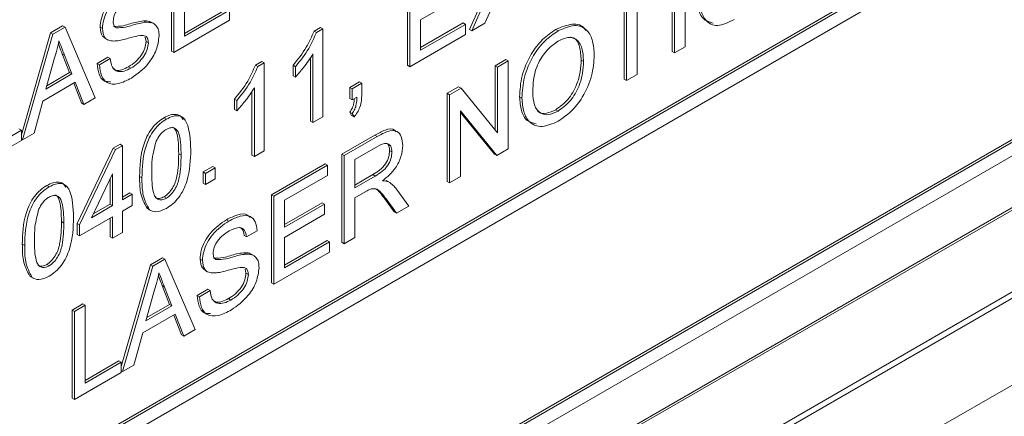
# Paper-space layout 'Sheet1' of a CAD drawing. Header units: millimetres. Extents: x 0 to 432, y 0 to 279.
# Tile 55 of 90: x 384.67 to 392.17, y 213.64 to 216.66. Entities that reach past the tile are written whole.
import ezdxf

# ---------------------------------------------------------------- set-up
doc = ezdxf.new("R2010")
doc.units = ezdxf.units.MM
doc.header["$LTSCALE"] = 0.5

psp = doc.layouts.new('Sheet1')

# ---------------------------------------------------------------- linework, layer by layer
at = {"color": 7, "linetype": 'Continuous', "lineweight": 15}
for p, q in [((363.6318, 197.3692), (411.6924, 225.114)), ((382.8968, 212.1254), (405.3295, 225.0755)), ((382.8968, 212.1046), (405.3474, 225.0651)), ((363.7642, 198.1092), (410.4106, 225.0376)), ((382.807, 211.9491), (405.4372, 225.0133)), ((407.8619, 223.6131), (367.8099, 200.4916)), ((382.9686, 210.4039), (405.2396, 223.2607)), ((382.9866, 210.3936), (405.2576, 223.2504)), ((382.9866, 210.2899), (405.2576, 223.1467)), ((382.9686, 209.8854), (405.2396, 222.7422)), ((382.9866, 209.8751), (405.2576, 222.7319)), ((385.8285, 216.4251), (385.8285, 217.0957)), ((389.7426, 217.1288), (389.7426, 216.4582)), ((385.8465, 216.4147), (385.8465, 217.0853)), ((388.0986, 216.5893), (388.3132, 217.074)), ((388.1165, 216.5789), (388.3312, 217.0637)), ((389.6427, 216.4213), (389.6427, 217.0919)), ((389.6607, 216.4109), (389.6607, 217.0815)), ((387.626, 216.3165), (387.626, 216.9871)), ((387.644, 216.3061), (387.644, 216.9767)), ((388.3539, 216.9467), (388.2165, 216.6366)), ((388.0311, 216.8391), (387.7259, 216.6629)), ((389.3777, 216.8408), (389.3777, 216.2476)), ((385.9284, 216.7715), (385.9284, 216.5393)), ((385.9284, 216.5601), (386.2529, 216.7474)), ((385.9284, 216.5393), (386.2708, 216.7371)), ((386.2708, 216.7371), (386.2708, 216.6597)), ((389.2779, 216.2107), (389.2779, 216.7832)), ((389.2958, 216.2003), (389.2958, 216.7935)), ((385.634, 216.6446), (385.6161, 216.6549)), ((385.6969, 216.6319), (385.6745, 216.6448)), ((386.2708, 216.6597), (385.8465, 216.4147)), ((387.7259, 216.6629), (387.7259, 216.4308)), ((384.9075, 216.564), (384.9998, 216.6173)), ((384.9254, 216.5536), (385.0178, 216.6069)), ((385.0178, 216.6069), (384.9998, 216.6173)), ((385.0178, 216.6069), (385.2484, 216.0694)), ((385.3029, 216.5965), (385.285, 216.6069)), ((386.9154, 216.5769), (386.9634, 216.6046)), ((386.9334, 216.5665), (386.9154, 216.5769)), ((386.9334, 216.5665), (386.9813, 216.5942)), ((386.9813, 216.5942), (386.9634, 216.6046)), ((386.9813, 216.5942), (386.9813, 215.9236)), ((387.7259, 216.4515), (388.0504, 216.6389)), ((387.7259, 216.4308), (388.0684, 216.6285)), ((388.0684, 216.6285), (388.0504, 216.6389)), ((388.0684, 216.6285), (388.0684, 216.5511)), ((388.1165, 216.5789), (388.0986, 216.5893)), ((388.2165, 216.6366), (388.1165, 216.5789)), ((388.775, 216.5788), (388.757, 216.5892)), ((384.685, 215.7884), (384.9075, 216.564)), ((384.6949, 215.7499), (384.9254, 216.5536)), ((384.9254, 216.5536), (384.9075, 216.564)), ((385.3205, 216.5236), (385.3429, 216.5107)), ((385.6349, 216.4991), (385.6296, 216.5299)), ((385.6529, 216.4887), (385.6349, 216.4991)), ((388.0684, 216.5511), (387.644, 216.3061)), ((385.8465, 216.4147), (385.8285, 216.4251)), ((389.6607, 216.4109), (389.6427, 216.4213)), ((389.7426, 216.4582), (389.6607, 216.4109)), ((384.9319, 216.3561), (384.8725, 216.1362)), ((385.0528, 216.261), (384.9964, 216.4046)), ((385.0143, 216.3943), (384.9964, 216.4046)), ((385.0707, 216.2506), (385.0143, 216.3943)), ((385.2626, 216.3305), (385.3445, 216.3778)), ((385.2806, 216.3202), (385.3625, 216.3674)), ((385.3625, 216.3674), (385.3445, 216.3778)), ((386.4687, 216.319), (386.5167, 216.3467)), ((386.5346, 216.3363), (386.5167, 216.3467)), ((386.8889, 215.891), (386.8889, 216.3772)), ((386.9069, 215.8806), (386.9069, 216.4032)), ((388.2951, 216.3139), (388.377, 216.3612)), ((388.313, 216.3036), (388.3949, 216.3508)), ((388.3949, 216.3508), (388.377, 216.3612)), ((388.3949, 216.3508), (388.3949, 215.6802)), ((388.9682, 216.3461), (388.9503, 216.3564)), ((385.2806, 216.3202), (385.2626, 216.3305)), ((385.5203, 216.2952), (385.5023, 216.3055)), ((386.4867, 216.3086), (386.4687, 216.319)), ((386.4867, 216.3086), (386.5346, 216.3363)), ((386.5346, 216.3363), (386.5346, 215.6657)), ((386.7549, 216.2373), (386.7549, 216.3166)), ((386.7729, 216.3062), (386.7549, 216.3166)), ((386.7729, 216.2269), (386.7729, 216.3062)), ((387.644, 216.3061), (387.626, 216.3165)), ((388.2951, 215.8251), (388.2951, 216.3139)), ((388.313, 216.3036), (388.2951, 216.3139)), ((388.313, 215.8031), (388.313, 216.3036)), ((384.8725, 216.1362), (385.0707, 216.2506)), ((384.8791, 216.1607), (385.0528, 216.261)), ((385.0707, 216.2506), (385.0528, 216.261)), ((386.7729, 216.2269), (386.7549, 216.2373)), ((389.2958, 216.2003), (389.2779, 216.2107)), ((389.3777, 216.2476), (389.2958, 216.2003)), ((385.0954, 216.1875), (384.8478, 216.0445)), ((385.1435, 216.0296), (385.0841, 216.1809)), ((385.1615, 216.0193), (385.0954, 216.1875)), ((386.4602, 215.6227), (386.4602, 216.1453)), ((387.1867, 216.1489), (387.2612, 216.1919)), ((387.1867, 216.0629), (387.1867, 216.1489)), ((387.2047, 216.1385), (387.1867, 216.1489)), ((387.2047, 216.1385), (387.2792, 216.1815)), ((387.2047, 216.0525), (387.2047, 216.1385)), ((387.2792, 216.1815), (387.2612, 216.1919)), ((387.2792, 216.1815), (387.2792, 216.0955)), ((387.9303, 216.1033), (388.0168, 216.1533)), ((387.9482, 216.0929), (388.0348, 216.1429)), ((388.0348, 216.1429), (388.0168, 216.1533)), ((388.0348, 216.1429), (388.313, 215.8031)), ((384.8478, 216.0445), (384.7818, 215.8)), ((385.2484, 216.0694), (385.1615, 216.0193)), ((386.3082, 215.9794), (386.3082, 216.0587)), ((386.3261, 216.0483), (386.3082, 216.0587)), ((386.3261, 215.9691), (386.3261, 216.0483)), ((386.4422, 215.6331), (386.4422, 216.1193)), ((387.2047, 216.0525), (387.1867, 216.0629)), ((387.2417, 216.0739), (387.2047, 216.0525)), ((387.9303, 215.4327), (387.9303, 216.1033)), ((387.9482, 216.0929), (387.9303, 216.1033)), ((387.9482, 215.4223), (387.9482, 216.0929)), ((388.4992, 216.0668), (388.4812, 216.0772)), ((385.1615, 216.0193), (385.1435, 216.0296)), ((386.3261, 215.9691), (386.3082, 215.9794)), ((388.3084, 215.6302), (388.0301, 215.97)), ((388.0301, 215.97), (388.0301, 215.4696)), ((388.7743, 215.968), (388.7564, 215.9784)), ((385.7901, 215.9065), (385.7721, 215.9169)), ((386.9813, 215.9236), (386.9069, 215.8806)), ((387.2016, 215.9339), (387.1867, 215.9597)), ((387.2047, 215.9494), (387.1867, 215.9597)), ((387.2196, 215.9236), (387.2016, 215.9339)), ((387.2196, 215.9236), (387.2047, 215.9494)), ((388.2904, 215.6406), (388.0301, 215.9585)), ((384.4095, 215.6625), (384.685, 215.8215)), ((384.685, 215.8215), (384.667, 215.8319)), ((384.685, 215.8215), (384.685, 215.7442)), ((386.9069, 215.8806), (386.8889, 215.891)), ((384.6949, 215.7499), (384.685, 215.7556)), ((384.7818, 215.8), (384.6949, 215.7499)), ((387.1261, 215.6391), (387.3781, 215.7846)), ((387.1441, 215.6287), (387.3961, 215.7742)), ((387.3961, 215.7742), (387.3781, 215.7846)), ((384.685, 215.7442), (384.3276, 215.5379)), ((385.1095, 215.113), (385.3849, 215.6848)), ((385.1274, 215.1027), (385.4029, 215.6744)), ((385.3849, 215.6848), (385.4371, 215.7149)), ((385.4029, 215.6744), (385.3849, 215.6848)), ((385.4029, 215.6744), (385.455, 215.7045)), ((385.455, 215.7045), (385.4371, 215.7149)), ((385.455, 215.7045), (385.455, 215.2918)), ((387.3991, 215.6986), (387.226, 215.5986)), ((388.3949, 215.6802), (388.3084, 215.6302)), ((385.9018, 215.6314), (385.8838, 215.6417)), ((386.4602, 215.6227), (386.4422, 215.6331)), ((386.5346, 215.6657), (386.4602, 215.6227)), ((387.1261, 214.9685), (387.1261, 215.6391)), ((387.1441, 215.6287), (387.1261, 215.6391)), ((387.1441, 214.9581), (387.1441, 215.6287)), ((387.226, 215.5986), (387.226, 215.3837)), ((387.5089, 215.6565), (387.491, 215.6669)), ((388.3084, 215.6302), (388.2904, 215.6406)), ((386.0699, 215.5041), (386.1444, 215.5471)), ((386.0879, 215.4938), (386.1623, 215.5368)), ((386.1623, 215.5368), (386.1444, 215.5471)), ((386.1623, 215.5368), (386.1623, 215.4508)), ((386.5901, 215.3296), (386.9996, 215.566)), ((386.608, 215.3193), (387.0175, 215.5557)), ((387.0175, 215.5557), (386.9996, 215.566)), ((387.0175, 215.5557), (387.0175, 215.4783)), ((385.3806, 215.4904), (385.2193, 215.1557)), ((385.3626, 215.2592), (385.3626, 215.4531)), ((385.3806, 215.2488), (385.3806, 215.4904)), ((385.6039, 215.4592), (385.586, 215.4695)), ((386.0699, 215.4182), (386.0699, 215.5041)), ((386.0879, 215.4938), (386.0699, 215.5041)), ((386.0879, 215.4078), (386.0879, 215.4938)), ((386.1623, 215.4508), (386.0879, 215.4078)), ((387.0175, 215.4783), (386.6899, 215.2892)), ((387.226, 215.4044), (387.3636, 215.4839)), ((387.226, 215.3837), (387.3815, 215.4735)), ((387.3815, 215.4735), (387.3636, 215.4839)), ((388.0301, 215.4696), (387.9482, 215.4223)), ((384.8966, 215.3907), (384.8787, 215.4011)), ((386.0879, 215.4078), (386.0699, 215.4182)), ((387.464, 215.44), (387.4707, 215.4351)), ((387.4819, 215.4296), (387.464, 215.44)), ((387.4914, 215.4243), (387.4689, 215.4372)), ((387.5431, 215.3736), (387.6384, 215.2435)), ((387.9482, 215.4223), (387.9303, 215.4327)), ((385.455, 215.3125), (385.5115, 215.3451)), ((385.455, 215.2918), (385.5295, 215.3348)), ((385.5295, 215.3348), (385.5115, 215.3451)), ((385.5295, 215.3348), (385.5295, 215.2488)), ((385.7901, 215.3047), (385.7721, 215.315)), ((386.5901, 214.659), (386.5901, 215.3296)), ((386.608, 215.3193), (386.5901, 215.3296)), ((386.608, 214.6487), (386.608, 215.3193)), ((387.3099, 215.3547), (387.226, 215.3063)), ((387.226, 215.3063), (387.226, 215.0054)), ((387.5266, 215.1997), (387.4542, 215.2995)), ((387.4722, 215.2891), (387.4542, 215.2995)), ((385.2193, 215.1557), (385.3806, 215.2488)), ((385.2332, 215.1845), (385.3626, 215.2592)), ((385.3806, 215.2488), (385.3626, 215.2592)), ((385.5295, 215.2488), (385.455, 215.2058)), ((385.6544, 215.2234), (385.6424, 215.2274)), ((385.6604, 215.217), (385.6424, 215.2274)), ((385.6507, 215.2216), (385.6731, 215.2087)), ((386.6899, 215.2892), (386.6899, 215.0828)), ((386.6899, 215.1036), (386.9772, 215.2694)), ((386.6899, 215.0828), (386.9952, 215.2591)), ((386.9952, 215.2591), (386.9772, 215.2694)), ((386.9952, 215.2591), (386.9952, 215.1817)), ((387.5445, 215.1893), (387.4722, 215.2891)), ((387.6384, 215.2435), (387.5445, 215.1893)), ((385.3806, 215.1628), (385.1274, 215.0167)), ((385.3626, 215.0098), (385.3626, 215.1525)), ((385.3806, 214.9995), (385.3806, 215.1628)), ((385.455, 215.2058), (385.455, 215.0425)), ((386.9952, 215.1817), (386.6899, 215.0055)), ((387.5445, 215.1893), (387.5266, 215.1997)), ((385.0083, 215.1156), (384.9903, 215.126)), ((385.1095, 215.0271), (385.1095, 215.113)), ((385.1274, 215.1027), (385.1095, 215.113)), ((385.1274, 215.0167), (385.1274, 215.1027)), ((386.2661, 215.1305), (386.2482, 215.1409)), ((385.1274, 215.0167), (385.1095, 215.0271)), ((385.3806, 214.9995), (385.3626, 215.0098)), ((385.455, 215.0425), (385.3806, 214.9995)), ((386.3996, 215.0098), (386.3816, 215.0201)), ((386.4815, 215.0571), (386.3996, 215.0098)), ((386.6899, 215.0055), (386.6899, 214.7733)), ((387.226, 215.0054), (387.1441, 214.9581)), ((384.7105, 214.9434), (384.6925, 214.9538)), ((386.6899, 214.7941), (387.0145, 214.9814)), ((386.6899, 214.7733), (387.0324, 214.971)), ((387.0324, 214.971), (387.0145, 214.9814)), ((387.0324, 214.971), (387.0324, 214.8937)), ((387.1441, 214.9581), (387.1261, 214.9685)), ((385.6691, 214.798), (385.7614, 214.8513)), ((385.7794, 214.8409), (385.7614, 214.8513)), ((386.3956, 214.8785), (386.3777, 214.8889)), ((386.4585, 214.8659), (386.4361, 214.8788)), ((387.0324, 214.8937), (386.608, 214.6487)), ((384.8966, 214.7889), (384.8787, 214.7992)), ((385.4466, 214.0224), (385.6691, 214.798)), ((385.4564, 213.9839), (385.687, 214.7876)), ((385.687, 214.7876), (385.6691, 214.798)), ((385.687, 214.7876), (385.7794, 214.8409)), ((385.7794, 214.8409), (386.01, 214.3034)), ((386.0645, 214.8305), (386.0466, 214.8408)), ((384.761, 214.7077), (384.7489, 214.7116)), ((384.7669, 214.7012), (384.7489, 214.7116)), ((384.7572, 214.7059), (384.7797, 214.6929)), ((386.0821, 214.7576), (386.1045, 214.7446)), ((386.3965, 214.7331), (386.3912, 214.7638)), ((386.4145, 214.7227), (386.3965, 214.7331)), ((385.8144, 214.4949), (385.7579, 214.6386)), ((385.7759, 214.6282), (385.7579, 214.6386)), ((385.8323, 214.4846), (385.7759, 214.6282)), ((386.608, 214.6487), (386.5901, 214.659)), ((385.6935, 214.5901), (385.6341, 214.3701)), ((386.0242, 214.5645), (386.1061, 214.6118)), ((386.0422, 214.5541), (386.0242, 214.5645)), ((386.0422, 214.5541), (386.1241, 214.6014)), ((386.1241, 214.6014), (386.1061, 214.6118)), ((385.0712, 214.4528), (385.1531, 214.5001)), ((385.0892, 214.4425), (385.1711, 214.4897)), ((385.1711, 214.4897), (385.1531, 214.5001)), ((385.1711, 214.4897), (385.1711, 213.8965)), ((385.6341, 214.3701), (385.8323, 214.4846)), ((385.6407, 214.3947), (385.8144, 214.4949)), ((385.8323, 214.4846), (385.8144, 214.4949)), ((386.2818, 214.5291), (386.2639, 214.5395)), ((385.0712, 213.7822), (385.0712, 214.4528)), ((385.0892, 214.4425), (385.0712, 214.4528)), ((385.0892, 213.7718), (385.0892, 214.4425)), ((385.857, 214.4214), (385.6094, 214.2785)), ((385.9051, 214.2636), (385.8457, 214.4149)), ((385.9231, 214.2532), (385.857, 214.4214)), ((385.6094, 214.2785), (385.5433, 214.034)), ((385.9231, 214.2532), (385.9051, 214.2636)), ((386.01, 214.3034), (385.9231, 214.2532)), ((385.1711, 213.9172), (385.4286, 214.0659)), ((385.1711, 213.8965), (385.4466, 214.0555)), ((385.4466, 214.0555), (385.4286, 214.0659)), ((385.4466, 214.0555), (385.4466, 213.9781)), ((385.5433, 214.034), (385.4564, 213.9839)), ((385.4466, 213.9781), (385.0892, 213.7718)), ((385.4564, 213.9839), (385.4466, 213.9896)), ((385.0892, 213.7718), (385.0712, 213.7822))]:
    psp.add_line(p, q, dxfattribs=at)
for points, knots in [([(385.285, 216.6069), (385.2869, 216.6286), (385.2908, 216.6722), (385.3198, 216.7432), (385.3827, 216.8354), (385.4438, 216.8774), (385.4866, 216.9069)], [0, 0, 0, 0, 0.187029, 0.374124, 0.56114, 1, 1, 1, 1]), ([(385.3029, 216.5965), (385.3049, 216.6183), (385.3088, 216.6618), (385.3377, 216.7328), (385.4006, 216.825), (385.4617, 216.867), (385.5045, 216.8965)], [0, 0, 0, 0, 0.187029, 0.374124, 0.56114, 1, 1, 1, 1]), ([(385.5078, 216.821), (385.492, 216.8112), (385.4605, 216.7917), (385.4185, 216.7487), (385.3899, 216.696), (385.3865, 216.6653), (385.3848, 216.65)], [0, 0, 0, 0, 0.2812903, 0.5608202, 0.7806803, 1, 1, 1, 1]), ([(389.9568, 216.6383), (389.928, 216.6463), (389.8716, 216.6618), (389.8364, 216.7578), (389.8314, 216.8319), (389.8288, 216.869)], [0, 0, 0, 0, 0.343, 0.671303, 1, 1, 1, 1]), ([(390.116, 216.6652), (390.0725, 216.6437), (389.9857, 216.601), (389.894, 216.6499), (389.8539, 216.7463), (389.8492, 216.8212), (389.8468, 216.8586)], [0, 0, 0, 0, 0.2799551, 0.5580876, 0.7789116, 1, 1, 1, 1]), ([(385.3848, 216.65), (385.3858, 216.638), (385.3876, 216.6167), (385.4001, 216.607), (385.4057, 216.6027)], [0, 0, 0, 0, 0.559617, 1, 1, 1, 1]), ([(385.3877, 216.6131), (385.4122, 216.6131), (385.4528, 216.6131), (385.5144, 216.6333), (385.566, 216.6475), (385.5994, 216.6525), (385.6161, 216.6549)], [0, 0, 0, 0, 0.338408, 0.558974, 0.779535, 1, 1, 1, 1]), ([(385.4057, 216.6027), (385.4302, 216.6027), (385.4707, 216.6027), (385.5324, 216.6229), (385.584, 216.6371), (385.6174, 216.6421), (385.634, 216.6446)], [0, 0, 0, 0, 0.338408, 0.558974, 0.779535, 1, 1, 1, 1]), ([(385.6161, 216.6549), (385.632, 216.6557), (385.6546, 216.6569), (385.6704, 216.6446), (385.6751, 216.6409)], [0, 0, 0, 0, 0.704953, 1, 1, 1, 1]), ([(385.634, 216.6446), (385.6494, 216.6444), (385.6801, 216.6442), (385.7134, 216.6222), (385.732, 216.5858), (385.7339, 216.5556), (385.7348, 216.5406)], [0, 0, 0, 0, 0.280371, 0.559909, 0.779859, 1, 1, 1, 1]), ([(385.3239, 216.5242), (385.3164, 216.5285), (385.2922, 216.5426), (385.2879, 216.5806), (385.285, 216.6069)], [0, 0, 0, 0, 0.309068, 1, 1, 1, 1]), ([(385.3887, 216.501), (385.3756, 216.5021), (385.3496, 216.5041), (385.3122, 216.5296), (385.3064, 216.5712), (385.3029, 216.5965)], [0, 0, 0, 0, 0.281445, 0.562273, 1, 1, 1, 1]), ([(386.7549, 216.3166), (386.7911, 216.3611), (386.8558, 216.4406), (386.8972, 216.5353), (386.9154, 216.5769)], [0, 0, 0, 0, 0.560427, 1, 1, 1, 1]), ([(388.4812, 216.0772), (388.4841, 216.1292), (388.4898, 216.2328), (388.5576, 216.3939), (388.6545, 216.5204), (388.7228, 216.5663), (388.757, 216.5892)], [0, 0, 0, 0, 0.28057, 0.559575, 0.779561, 1, 1, 1, 1]), ([(388.4992, 216.0668), (388.502, 216.1188), (388.5077, 216.2225), (388.5756, 216.3835), (388.6725, 216.51), (388.7408, 216.5559), (388.775, 216.5788)], [0, 0, 0, 0, 0.28057, 0.559575, 0.779561, 1, 1, 1, 1]), ([(388.757, 216.5892), (388.7989, 216.6071), (388.8826, 216.6429), (388.962, 216.6226), (388.9806, 216.585), (388.9821, 216.5819)], [0, 0, 0, 0, 0.479498, 0.958062, 1, 1, 1, 1]), ([(388.775, 216.5788), (388.8177, 216.5977), (388.9031, 216.6354), (388.9972, 216.5949), (389.0434, 216.5048), (389.0479, 216.4301), (389.0501, 216.3927)], [0, 0, 0, 0, 0.279564, 0.558584, 0.779087, 1, 1, 1, 1]), ([(384.9716, 216.5029), (384.9661, 216.4758), (384.9562, 216.4273), (384.9394, 216.3779), (384.9319, 216.3561)], [0, 0, 0, 0, 0.559915, 1, 1, 1, 1]), ([(385.0143, 216.3943), (385.0063, 216.4145), (384.992, 216.4507), (384.9779, 216.4869), (384.9716, 216.5029)], [0, 0, 0, 0, 0.560002, 1, 1, 1, 1]), ([(385.591, 216.5435), (385.5681, 216.5388), (385.5303, 216.531), (385.4767, 216.5157), (385.4317, 216.5046), (385.403, 216.5022), (385.3887, 216.501)], [0, 0, 0, 0, 0.339939, 0.560025, 0.780082, 1, 1, 1, 1]), ([(385.5023, 216.3055), (385.5197, 216.3168), (385.5545, 216.3394), (385.5994, 216.39), (385.629, 216.4484), (385.6329, 216.4822), (385.6349, 216.4991)], [0, 0, 0, 0, 0.280917, 0.560813, 0.780502, 1, 1, 1, 1]), ([(385.7348, 216.5406), (385.7301, 216.5052), (385.7208, 216.4345), (385.6421, 216.3038), (385.5687, 216.2517), (385.5239, 216.2199)], [0, 0, 0, 0, 0.279942, 0.56008, 1, 1, 1, 1]), ([(385.6529, 216.4887), (385.6519, 216.4997), (385.6501, 216.5218), (385.6288, 216.5448), (385.6053, 216.544), (385.591, 216.5435)], [0, 0, 0, 0, 0.2800885, 0.5599705, 1, 1, 1, 1]), ([(386.7729, 216.3062), (386.8091, 216.3508), (386.8738, 216.4303), (386.9152, 216.5249), (386.9334, 216.5665)], [0, 0, 0, 0, 0.560427, 1, 1, 1, 1]), ([(388.7755, 216.5017), (388.7429, 216.4778), (388.6777, 216.4301), (388.5883, 216.2771), (388.5838, 216.1753), (388.5811, 216.113)], [0, 0, 0, 0, 0.280128, 0.559653, 1, 1, 1, 1]), ([(388.9682, 216.3461), (388.9663, 216.3815), (388.9623, 216.4522), (388.9188, 216.5195), (388.8501, 216.5358), (388.8004, 216.5131), (388.7755, 216.5017)], [0, 0, 0, 0, 0.2807967, 0.5600682, 0.779984, 1, 1, 1, 1]), ([(388.9503, 216.3564), (388.948, 216.3912), (388.9434, 216.4604), (388.9111, 216.5241), (388.8763, 216.5288), (388.8684, 216.5299)], [0, 0, 0, 0, 0.436979, 0.871585, 1, 1, 1, 1]), ([(384.9964, 216.4046), (384.9884, 216.4249), (384.9784, 216.4502), (384.9685, 216.4755), (384.9665, 216.4805)], [0, 0, 0, 0, 0.801118, 1, 1, 1, 1]), ([(385.5203, 216.2952), (385.5377, 216.3065), (385.5724, 216.3291), (385.6174, 216.3797), (385.647, 216.438), (385.6509, 216.4718), (385.6529, 216.4887)], [0, 0, 0, 0, 0.280917, 0.560813, 0.780502, 1, 1, 1, 1]), ([(385.3625, 216.3674), (385.3658, 216.3438), (385.3724, 216.2966), (385.4154, 216.2657), (385.4681, 216.2693), (385.5029, 216.2865), (385.5203, 216.2952)], [0, 0, 0, 0, 0.280632, 0.558674, 0.779197, 1, 1, 1, 1]), ([(386.9069, 216.4032), (386.8839, 216.3678), (386.8428, 216.3045), (386.7942, 216.2506), (386.7729, 216.2269)], [0, 0, 0, 0, 0.5596859, 1, 1, 1, 1]), ([(388.7564, 215.9784), (388.7882, 216.0015), (388.8519, 216.0476), (388.9179, 216.1624), (388.9468, 216.2681), (388.9491, 216.327), (388.9503, 216.3564)], [0, 0, 0, 0, 0.2791002, 0.558192, 0.7788064, 1, 1, 1, 1]), ([(388.7743, 215.968), (388.8062, 215.9911), (388.8699, 216.0373), (388.9359, 216.1521), (388.9648, 216.2577), (388.9671, 216.3166), (388.9682, 216.3461)], [0, 0, 0, 0, 0.2791002, 0.558192, 0.7788064, 1, 1, 1, 1]), ([(389.0501, 216.3927), (389.0465, 216.3414), (389.0392, 216.2391), (388.9715, 216.0809), (388.8747, 215.9598), (388.808, 215.9138), (388.7747, 215.8908)], [0, 0, 0, 0, 0.280353, 0.559502, 0.779635, 1, 1, 1, 1]), ([(385.3649, 216.192), (385.349, 216.1917), (385.309, 216.1911), (385.2722, 216.2455), (385.2658, 216.3022), (385.2626, 216.3305)], [0, 0, 0, 0, 0.249006, 0.624227, 1, 1, 1, 1]), ([(385.5239, 216.2199), (385.49, 216.2023), (385.4225, 216.1673), (385.3376, 216.1744), (385.2897, 216.2338), (385.2836, 216.2914), (385.2806, 216.3202)], [0, 0, 0, 0, 0.280814, 0.559563, 0.77962, 1, 1, 1, 1]), ([(385.3872, 216.293), (385.3923, 216.2882), (385.408, 216.2735), (385.4509, 216.2807), (385.4851, 216.2972), (385.5023, 216.3055)], [0, 0, 0, 0, 0.192428, 0.595958, 1, 1, 1, 1]), ([(386.3082, 216.0587), (386.3444, 216.1032), (386.4091, 216.1828), (386.4505, 216.2774), (386.4687, 216.319)], [0, 0, 0, 0, 0.560427, 1, 1, 1, 1]), ([(386.3261, 216.0483), (386.3624, 216.0929), (386.427, 216.1724), (386.4685, 216.267), (386.4867, 216.3086)], [0, 0, 0, 0, 0.560427, 1, 1, 1, 1]), ([(386.4602, 216.1453), (386.4371, 216.1099), (386.396, 216.0466), (386.3475, 215.9928), (386.3261, 215.9691)], [0, 0, 0, 0, 0.559686, 1, 1, 1, 1]), ([(387.1867, 215.9597), (387.1943, 215.9708), (387.2096, 215.993), (387.22, 216.0301), (387.2211, 216.0518), (387.2217, 216.0623)], [0, 0, 0, 0, 0.3396789, 0.6805523, 1, 1, 1, 1]), ([(387.2047, 215.9494), (387.2123, 215.9604), (387.2276, 215.9827), (387.2397, 216.0276), (387.241, 216.0563), (387.2417, 216.0739)], [0, 0, 0, 0, 0.278932, 0.558845, 1, 1, 1, 1]), ([(387.2792, 216.0955), (387.2775, 216.0635), (387.2753, 216.0189), (387.2464, 215.9574), (387.2285, 215.9349), (387.2196, 215.9236)], [0, 0, 0, 0, 0.558558, 0.779138, 1, 1, 1, 1]), ([(388.6079, 215.8715), (388.583, 215.8768), (388.5308, 215.8879), (388.4903, 215.9697), (388.4843, 216.0413), (388.4812, 216.0772)], [0, 0, 0, 0, 0.311701, 0.655738, 1, 1, 1, 1]), ([(388.7747, 215.8908), (388.7327, 215.8722), (388.6488, 215.8349), (388.556, 215.8729), (388.5078, 215.9581), (388.502, 216.0306), (388.4992, 216.0668)], [0, 0, 0, 0, 0.2796, 0.5587653, 0.7793103, 1, 1, 1, 1]), ([(388.5811, 216.113), (388.5831, 216.0783), (388.587, 216.009), (388.6338, 215.9485), (388.7012, 215.9338), (388.7499, 215.9566), (388.7743, 215.968)], [0, 0, 0, 0, 0.2806566, 0.559885, 0.7798492, 1, 1, 1, 1]), ([(388.6116, 215.9801), (388.6156, 215.974), (388.6314, 215.9501), (388.6845, 215.9458), (388.7324, 215.9675), (388.7564, 215.9784)], [0, 0, 0, 0, 0.146971, 0.573305, 1, 1, 1, 1]), ([(385.586, 215.4695), (385.5882, 215.5482), (385.591, 215.6466), (385.6402, 215.7747), (385.6765, 215.8353), (385.7228, 215.885), (385.7557, 215.9062), (385.7721, 215.9169)], [0, 0, 0, 0, 0.4991489, 0.6245224, 0.7495969, 0.8746743, 1, 1, 1, 1]), ([(385.6039, 215.4592), (385.6061, 215.5378), (385.6089, 215.6362), (385.6582, 215.7644), (385.6945, 215.825), (385.7407, 215.8747), (385.7736, 215.8959), (385.7901, 215.9065)], [0, 0, 0, 0, 0.4991489, 0.6245224, 0.7495969, 0.8746743, 1, 1, 1, 1]), ([(385.7721, 215.9169), (385.7886, 215.9252), (385.8215, 215.9418), (385.8673, 215.9452), (385.9014, 215.9311), (385.9134, 215.9096), (385.9182, 215.9011)], [0, 0, 0, 0, 0.273379, 0.546534, 0.819217, 1, 1, 1, 1]), ([(385.7901, 215.9065), (385.8065, 215.9148), (385.8394, 215.9313), (385.8856, 215.9352), (385.9227, 215.9177), (385.9686, 215.8423), (385.9728, 215.7488), (385.9762, 215.6741)], [0, 0, 0, 0, 0.125373, 0.250644, 0.375698, 0.501113, 1, 1, 1, 1]), ([(385.7893, 215.8286), (385.7808, 215.8231), (385.764, 215.8121), (385.7356, 215.7819), (385.721, 215.7547), (385.712, 215.7381)], [0, 0, 0, 0, 0.280453, 0.560688, 1, 1, 1, 1]), ([(385.9018, 215.6314), (385.9012, 215.686), (385.9006, 215.7544), (385.8772, 215.8191), (385.855, 215.8388), (385.8249, 215.8453), (385.8011, 215.8342), (385.7893, 215.8286)], [0, 0, 0, 0, 0.500352, 0.625529, 0.750516, 0.875255, 1, 1, 1, 1]), ([(385.8838, 215.6417), (385.883, 215.696), (385.8821, 215.7639), (385.86, 215.8292), (385.8448, 215.8401), (385.8376, 215.8453)], [0, 0, 0, 0, 0.676349, 0.845557, 1, 1, 1, 1]), ([(387.3781, 215.7846), (387.4044, 215.7991), (387.4566, 215.8278), (387.5197, 215.8389), (387.5359, 215.8147), (387.5392, 215.8099)], [0, 0, 0, 0, 0.447601, 0.888622, 1, 1, 1, 1]), ([(387.3961, 215.7742), (387.4229, 215.7893), (387.476, 215.8194), (387.5476, 215.8241), (387.5845, 215.7747), (387.5887, 215.7288), (387.5908, 215.7058)], [0, 0, 0, 0, 0.2816712, 0.5592017, 0.779411, 1, 1, 1, 1]), ([(385.712, 215.7381), (385.6999, 215.692), (385.6782, 215.6094), (385.6783, 215.5352), (385.6784, 215.5024)], [0, 0, 0, 0, 0.558059, 1, 1, 1, 1]), ([(385.9762, 215.6741), (385.9739, 215.5955), (385.9711, 215.4971), (385.9219, 215.3691), (385.8856, 215.3085), (385.8394, 215.259), (385.8065, 215.2379), (385.7901, 215.2273)], [0, 0, 0, 0, 0.499115, 0.624458, 0.749554, 0.874658, 1, 1, 1, 1]), ([(387.5089, 215.6565), (387.5072, 215.673), (387.5036, 215.706), (387.4633, 215.7311), (387.4235, 215.7109), (387.3991, 215.6986)], [0, 0, 0, 0, 0.280406, 0.559981, 1, 1, 1, 1]), ([(387.5908, 215.7058), (387.5884, 215.6783), (387.5836, 215.6232), (387.5301, 215.5149), (387.4722, 215.4663), (387.4368, 215.4366)], [0, 0, 0, 0, 0.280517, 0.560502, 1, 1, 1, 1]), ([(387.491, 215.6669), (387.4898, 215.6844), (387.488, 215.712), (387.4699, 215.7201), (387.4633, 215.7231)], [0, 0, 0, 0, 0.637341, 1, 1, 1, 1]), ([(385.7721, 215.315), (385.7839, 215.3233), (385.8076, 215.3399), (385.8373, 215.3813), (385.8597, 215.4264), (385.8825, 215.5178), (385.8832, 215.5866), (385.8838, 215.6417)], [0, 0, 0, 0, 0.124656, 0.24942, 0.374387, 0.49959, 1, 1, 1, 1]), ([(385.7901, 215.3047), (385.8019, 215.313), (385.8256, 215.3296), (385.8553, 215.3709), (385.8777, 215.416), (385.9005, 215.5074), (385.9012, 215.5763), (385.9018, 215.6314)], [0, 0, 0, 0, 0.124656, 0.24942, 0.374387, 0.49959, 1, 1, 1, 1]), ([(387.3636, 215.4839), (387.3805, 215.494), (387.4141, 215.5141), (387.4606, 215.5599), (387.4865, 215.6184), (387.4895, 215.6507), (387.491, 215.6669)], [0, 0, 0, 0, 0.281563, 0.560238, 0.779872, 1, 1, 1, 1]), ([(387.3815, 215.4735), (387.3984, 215.4836), (387.4321, 215.5038), (387.4786, 215.5495), (387.5045, 215.608), (387.5074, 215.6403), (387.5089, 215.6565)], [0, 0, 0, 0, 0.281563, 0.560238, 0.779872, 1, 1, 1, 1]), ([(385.6424, 215.2274), (385.6226, 215.2647), (385.5871, 215.3315), (385.5863, 215.4272), (385.586, 215.4695)], [0, 0, 0, 0, 0.557973, 1, 1, 1, 1]), ([(385.6604, 215.217), (385.6406, 215.2543), (385.6051, 215.3212), (385.6043, 215.4169), (385.6039, 215.4592)], [0, 0, 0, 0, 0.557973, 1, 1, 1, 1]), ([(385.6784, 215.5024), (385.679, 215.448), (385.6797, 215.38), (385.7023, 215.3146), (385.7249, 215.2958), (385.7545, 215.2883), (385.7782, 215.2992), (385.7901, 215.3047)], [0, 0, 0, 0, 0.500363, 0.625568, 0.750538, 0.875304, 1, 1, 1, 1]), ([(384.6925, 214.9538), (384.6947, 215.0324), (384.6975, 215.1308), (384.7468, 215.259), (384.7831, 215.3195), (384.8293, 215.3692), (384.8622, 215.3905), (384.8787, 215.4011)], [0, 0, 0, 0, 0.499149, 0.624522, 0.749597, 0.874674, 1, 1, 1, 1]), ([(384.7105, 214.9434), (384.7127, 215.022), (384.7155, 215.1205), (384.7648, 215.2486), (384.8011, 215.3092), (384.8473, 215.3589), (384.8802, 215.3801), (384.8966, 215.3907)], [0, 0, 0, 0, 0.499149, 0.624522, 0.749597, 0.874674, 1, 1, 1, 1]), ([(384.8787, 215.4011), (384.8951, 215.4094), (384.9281, 215.426), (384.9739, 215.4294), (385.0079, 215.4153), (385.02, 215.3939), (385.0248, 215.3853)], [0, 0, 0, 0, 0.273379, 0.546534, 0.819217, 1, 1, 1, 1]), ([(384.8966, 215.3907), (384.9131, 215.399), (384.9459, 215.4155), (384.9921, 215.4194), (385.0293, 215.4019), (385.0751, 215.3265), (385.0794, 215.233), (385.0828, 215.1583)], [0, 0, 0, 0, 0.125373, 0.250644, 0.375698, 0.501113, 1, 1, 1, 1]), ([(387.3503, 215.375), (387.3428, 215.3717), (387.3293, 215.366), (387.3158, 215.3582), (387.3099, 215.3547)], [0, 0, 0, 0, 0.5598527, 1, 1, 1, 1]), ([(387.4722, 215.2891), (387.4612, 215.3037), (387.4431, 215.3278), (387.4157, 215.3578), (387.389, 215.3798), (387.3631, 215.3766), (387.3503, 215.375)], [0, 0, 0, 0, 0.340601, 0.560969, 0.780774, 1, 1, 1, 1]), ([(387.4542, 215.2995), (387.4431, 215.3138), (387.4249, 215.3375), (387.4011, 215.3665), (387.3852, 215.3757), (387.3789, 215.3794)], [0, 0, 0, 0, 0.484145, 0.797386, 1, 1, 1, 1]), ([(387.4368, 215.4366), (387.4458, 215.4367), (387.4619, 215.4367), (387.4758, 215.4318), (387.4819, 215.4296)], [0, 0, 0, 0, 0.56012, 1, 1, 1, 1]), ([(387.4819, 215.4296), (387.4949, 215.4214), (387.5181, 215.4068), (387.5355, 215.3837), (387.5431, 215.3736)], [0, 0, 0, 0, 0.5597943, 1, 1, 1, 1]), ([(384.8958, 215.3129), (384.8874, 215.3074), (384.8705, 215.2964), (384.8422, 215.2661), (384.8275, 215.2389), (384.8186, 215.2223)], [0, 0, 0, 0, 0.280453, 0.560688, 1, 1, 1, 1]), ([(385.0083, 215.1156), (385.0078, 215.1703), (385.0071, 215.2386), (384.9837, 215.3033), (384.9616, 215.323), (384.9315, 215.3296), (384.9077, 215.3184), (384.8958, 215.3129)], [0, 0, 0, 0, 0.500352, 0.625529, 0.750516, 0.875255, 1, 1, 1, 1]), ([(384.9903, 215.126), (384.9896, 215.1803), (384.9886, 215.2482), (384.9665, 215.3134), (384.9514, 215.3243), (384.9441, 215.3295)], [0, 0, 0, 0, 0.676349, 0.845557, 1, 1, 1, 1]), ([(385.7057, 215.3102), (385.7065, 215.3094), (385.7145, 215.3021), (385.737, 215.2994), (385.7604, 215.3098), (385.7721, 215.315)], [0, 0, 0, 0, 0.0527482, 0.5265049, 1, 1, 1, 1]), ([(384.8186, 215.2223), (384.8065, 215.1762), (384.7848, 215.0936), (384.7849, 215.0194), (384.7849, 214.9866)], [0, 0, 0, 0, 0.558059, 1, 1, 1, 1]), ([(385.7901, 215.2273), (385.7621, 215.2139), (385.7122, 215.1901), (385.6762, 215.2088), (385.6604, 215.217)], [0, 0, 0, 0, 0.5597157, 1, 1, 1, 1]), ([(385.0828, 215.1583), (385.0805, 215.0797), (385.0776, 214.9813), (385.0285, 214.8533), (384.9922, 214.7928), (384.9459, 214.7432), (384.9131, 214.7221), (384.8966, 214.7115)], [0, 0, 0, 0, 0.499115, 0.624458, 0.749554, 0.874658, 1, 1, 1, 1]), ([(386.2482, 215.1409), (386.2766, 215.1549), (386.3332, 215.1828), (386.4004, 215.1895), (386.4215, 215.1639), (386.427, 215.1572)], [0, 0, 0, 0, 0.426424, 0.850656, 1, 1, 1, 1]), ([(386.2661, 215.1305), (386.2949, 215.145), (386.3523, 215.174), (386.4266, 215.1747), (386.4721, 215.1298), (386.4783, 215.0813), (386.4815, 215.0571)], [0, 0, 0, 0, 0.280797, 0.560151, 0.779877, 1, 1, 1, 1]), ([(384.8787, 214.7992), (384.8905, 214.8075), (384.9141, 214.8241), (384.9439, 214.8655), (384.9663, 214.9106), (384.9891, 215.002), (384.9898, 215.0709), (384.9903, 215.126)], [0, 0, 0, 0, 0.124656, 0.24942, 0.374387, 0.49959, 1, 1, 1, 1]), ([(384.8966, 214.7889), (384.9084, 214.7972), (384.9321, 214.8138), (384.9618, 214.8551), (384.9842, 214.9002), (385.007, 214.9916), (385.0077, 215.0605), (385.0083, 215.1156)], [0, 0, 0, 0, 0.124656, 0.24942, 0.374387, 0.49959, 1, 1, 1, 1]), ([(386.0466, 214.8408), (386.0485, 214.8626), (386.0524, 214.9062), (386.0814, 214.9771), (386.1442, 215.0694), (386.2053, 215.1114), (386.2482, 215.1409)], [0, 0, 0, 0, 0.187029, 0.374124, 0.56114, 1, 1, 1, 1]), ([(386.0645, 214.8305), (386.0665, 214.8523), (386.0704, 214.8958), (386.0993, 214.9668), (386.1622, 215.059), (386.2233, 215.101), (386.2661, 215.1305)], [0, 0, 0, 0, 0.187029, 0.374124, 0.56114, 1, 1, 1, 1]), ([(386.3996, 215.0098), (386.3964, 215.028), (386.3902, 215.0644), (386.3434, 215.0922), (386.2975, 215.0691), (386.2694, 215.055)], [0, 0, 0, 0, 0.281097, 0.560287, 1, 1, 1, 1]), ([(386.3816, 215.0201), (386.3792, 215.0396), (386.3755, 215.0694), (386.355, 215.0783), (386.348, 215.0813)], [0, 0, 0, 0, 0.653884, 1, 1, 1, 1]), ([(386.2694, 215.055), (386.2536, 215.0452), (386.2221, 215.0257), (386.1801, 214.9827), (386.1515, 214.9299), (386.1481, 214.8993), (386.1464, 214.8839)], [0, 0, 0, 0, 0.28129, 0.56082, 0.78068, 1, 1, 1, 1]), ([(384.7489, 214.7116), (384.7291, 214.7489), (384.6937, 214.8158), (384.6929, 214.9115), (384.6925, 214.9538)], [0, 0, 0, 0, 0.557973, 1, 1, 1, 1]), ([(384.7669, 214.7012), (384.7471, 214.7385), (384.7116, 214.8054), (384.7108, 214.9011), (384.7105, 214.9434)], [0, 0, 0, 0, 0.557973, 1, 1, 1, 1]), ([(384.7849, 214.9866), (384.7855, 214.9322), (384.7863, 214.8642), (384.8089, 214.7988), (384.8315, 214.78), (384.8611, 214.7725), (384.8848, 214.7834), (384.8966, 214.7889)], [0, 0, 0, 0, 0.500363, 0.625568, 0.750538, 0.875304, 1, 1, 1, 1]), ([(386.1464, 214.8839), (386.1474, 214.872), (386.1492, 214.8507), (386.1617, 214.841), (386.1672, 214.8367)], [0, 0, 0, 0, 0.559617, 1, 1, 1, 1]), ([(386.1493, 214.8471), (386.1738, 214.8471), (386.2143, 214.8471), (386.276, 214.8673), (386.3276, 214.8815), (386.361, 214.8864), (386.3777, 214.8889)], [0, 0, 0, 0, 0.338408, 0.558974, 0.779535, 1, 1, 1, 1]), ([(386.1672, 214.8367), (386.1918, 214.8367), (386.2323, 214.8367), (386.294, 214.8569), (386.3456, 214.8711), (386.3789, 214.8761), (386.3956, 214.8785)], [0, 0, 0, 0, 0.338408, 0.558974, 0.779535, 1, 1, 1, 1]), ([(386.3777, 214.8889), (386.3936, 214.8897), (386.4162, 214.8909), (386.432, 214.8785), (386.4367, 214.8749)], [0, 0, 0, 0, 0.704953, 1, 1, 1, 1]), ([(386.3956, 214.8785), (386.411, 214.8784), (386.4417, 214.8782), (386.475, 214.8562), (386.4936, 214.8198), (386.4954, 214.7896), (386.4964, 214.7745)], [0, 0, 0, 0, 0.280371, 0.559909, 0.779859, 1, 1, 1, 1]), ([(384.8123, 214.7944), (384.8131, 214.7936), (384.821, 214.7863), (384.8436, 214.7836), (384.867, 214.794), (384.8787, 214.7992)], [0, 0, 0, 0, 0.0527482, 0.5265049, 1, 1, 1, 1]), ([(386.0855, 214.7582), (386.078, 214.7625), (386.0537, 214.7766), (386.0495, 214.8146), (386.0466, 214.8408)], [0, 0, 0, 0, 0.309068, 1, 1, 1, 1]), ([(386.1503, 214.735), (386.1372, 214.736), (386.1112, 214.7381), (386.0738, 214.7636), (386.068, 214.8052), (386.0645, 214.8305)], [0, 0, 0, 0, 0.281445, 0.562273, 1, 1, 1, 1]), ([(386.3526, 214.7775), (386.3296, 214.7728), (386.2919, 214.765), (386.2383, 214.7496), (386.1933, 214.7386), (386.1646, 214.7362), (386.1503, 214.735)], [0, 0, 0, 0, 0.339939, 0.560025, 0.780082, 1, 1, 1, 1]), ([(386.4964, 214.7745), (386.4917, 214.7392), (386.4824, 214.6685), (386.4037, 214.5378), (386.3303, 214.4857), (386.2854, 214.4538)], [0, 0, 0, 0, 0.279942, 0.56008, 1, 1, 1, 1]), ([(386.4145, 214.7227), (386.4135, 214.7337), (386.4116, 214.7558), (386.3904, 214.7788), (386.3669, 214.778), (386.3526, 214.7775)], [0, 0, 0, 0, 0.280089, 0.55997, 1, 1, 1, 1]), ([(384.8966, 214.7115), (384.8687, 214.6981), (384.8188, 214.6743), (384.7828, 214.693), (384.7669, 214.7012)], [0, 0, 0, 0, 0.559716, 1, 1, 1, 1]), ([(385.7332, 214.7369), (385.7277, 214.7097), (385.7178, 214.6613), (385.7009, 214.6119), (385.6935, 214.5901)], [0, 0, 0, 0, 0.559915, 1, 1, 1, 1]), ([(385.7579, 214.6386), (385.7499, 214.6589), (385.74, 214.6841), (385.73, 214.7095), (385.7281, 214.7145)], [0, 0, 0, 0, 0.801118, 1, 1, 1, 1]), ([(385.7759, 214.6282), (385.7679, 214.6485), (385.7536, 214.6847), (385.7394, 214.7209), (385.7332, 214.7369)], [0, 0, 0, 0, 0.560002, 1, 1, 1, 1]), ([(386.2639, 214.5395), (386.2813, 214.5508), (386.3161, 214.5734), (386.361, 214.624), (386.3906, 214.6824), (386.3945, 214.7162), (386.3965, 214.7331)], [0, 0, 0, 0, 0.280917, 0.560813, 0.780502, 1, 1, 1, 1]), ([(386.2818, 214.5291), (386.2993, 214.5404), (386.334, 214.5631), (386.3789, 214.6136), (386.4085, 214.672), (386.4125, 214.7058), (386.4145, 214.7227)], [0, 0, 0, 0, 0.280917, 0.560813, 0.780502, 1, 1, 1, 1]), ([(386.1265, 214.426), (386.1106, 214.4257), (386.0706, 214.4251), (386.0338, 214.4795), (386.0274, 214.5362), (386.0242, 214.5645)], [0, 0, 0, 0, 0.249006, 0.6242274, 1, 1, 1, 1]), ([(386.2854, 214.4538), (386.2516, 214.4363), (386.1841, 214.4013), (386.0992, 214.4084), (386.0513, 214.4678), (386.0452, 214.5253), (386.0422, 214.5541)], [0, 0, 0, 0, 0.280814, 0.559563, 0.77962, 1, 1, 1, 1]), ([(386.1241, 214.6014), (386.1274, 214.5777), (386.134, 214.5306), (386.177, 214.4997), (386.2297, 214.5032), (386.2645, 214.5205), (386.2818, 214.5291)], [0, 0, 0, 0, 0.280632, 0.558674, 0.779197, 1, 1, 1, 1]), ([(386.1488, 214.5269), (386.1539, 214.5222), (386.1695, 214.5075), (386.2124, 214.5147), (386.2467, 214.5312), (386.2639, 214.5395)], [0, 0, 0, 0, 0.192428, 0.595958, 1, 1, 1, 1])]:
    psp.add_open_spline(points, degree=3, knots=knots, dxfattribs=at)

doc.saveas('drawing.dxf')
